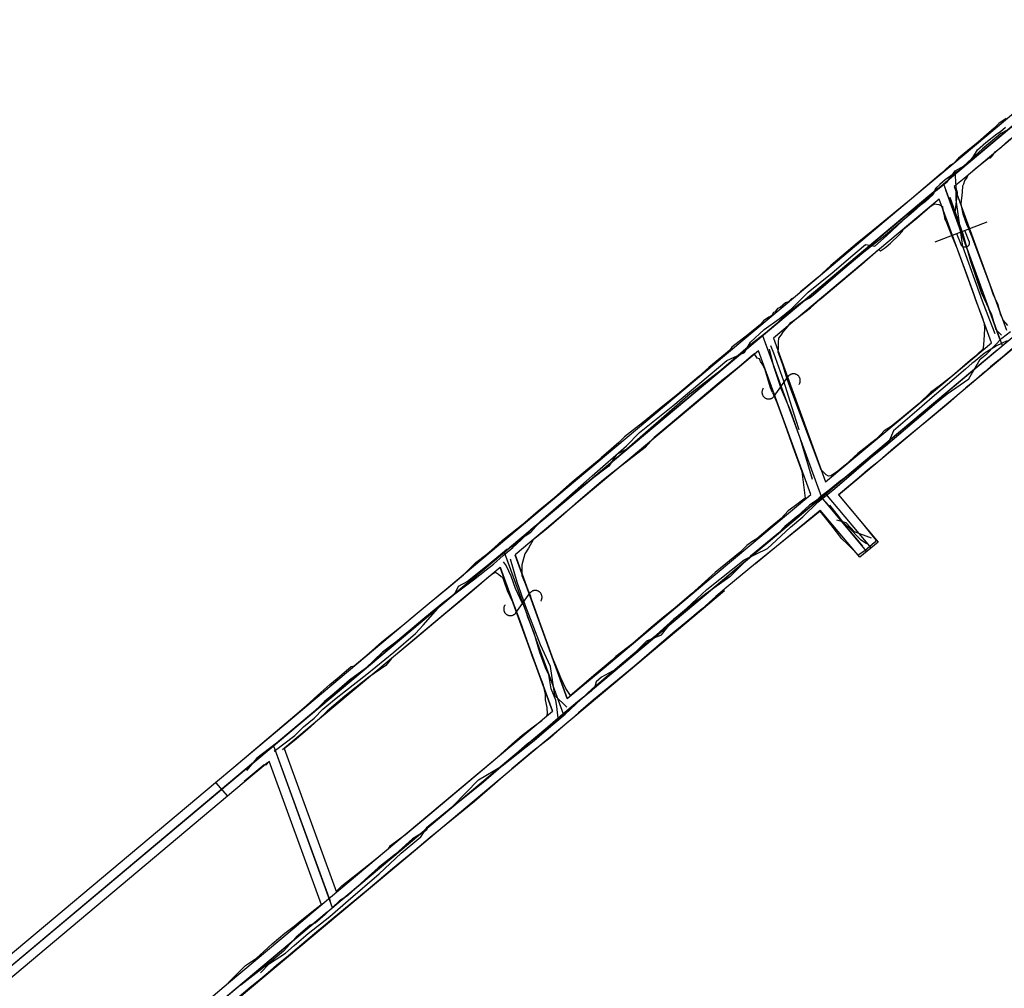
# Model space of a CAD drawing. Header units: inches. Extents: x 1 to 626000, y 0 to 7596230.
# Tile 10 of 68: x 619869 to 620161, y 7594131 to 7594418. Entities that reach past the tile are written whole.
import ezdxf

# ---------------------------------------------------------------- set-up
doc = ezdxf.new("R2010")
doc.units = ezdxf.units.IN
doc.header["$MEASUREMENT"] = 0

msp = doc.modelspace()

# ---------------------------------------------------------------- linework, layer by layer
for points in [[(619665.47, 7593969.18), (620810.16, 7594929.41)], [(619696.32, 7593932.41), (620669.4, 7594748.68)], [(620217.87, 7594432.57), (620144.32, 7594370.87)], [(620145.28, 7594375.2), (620196.6, 7594418.25)], [(620200.07, 7594414.11), (620148.91, 7594371.19)], [(620148.67, 7594360.54), (620148.11, 7594363.62), (620148.43, 7594367.05), (620148.59, 7594368.92), (620148.82, 7594369.53), (620149.2, 7594370.58), (620149.74, 7594371.28), (620150.07, 7594372.01), (620150.53, 7594372.55), (620152.44, 7594374.23), (620154.19, 7594375.61), (620155.26, 7594376.47), (620156.18, 7594377.14), (620156.75, 7594377.3), (620157.21, 7594377.64), (620158.17, 7594379.04), (620159.79, 7594380.33), (620162.19, 7594382.49), (620164.27, 7594384.07), (620166.52, 7594385.99), (620169.81, 7594388.74), (620172.55, 7594391.05), (620175.07, 7594393.22), (620175.12, 7594393.25)], [(620161.44, 7594388.96), (620159.23, 7594387.46), (620157.86, 7594386.07), (620155.61, 7594384.12), (620153.11, 7594381.93), (620150.01, 7594379.41), (620147.32, 7594377.2), (620145.77, 7594375.61), (620144.71, 7594374.99), (620142.14, 7594372.67), (620137.34, 7594368.62), (620133.29, 7594365.12), (620121.82, 7594355.74), (620117.25, 7594352), (620109.36, 7594345.29), (620105.58, 7594341.81), (620100.36, 7594337.48), (620098.29, 7594335.64), (620097.71, 7594335.46), (620096.85, 7594334.53), (620095.99, 7594334.24), (620094.38, 7594332.9), (620093.57, 7594332.54), (620092.84, 7594331.46), (620092.44, 7594331.35), (620091.88, 7594330.51), (620091.03, 7594329.96), (620089.43, 7594328.96), (620088.59, 7594327.88), (620084.81, 7594324.72), (620079.99, 7594321.07), (620079.46, 7594320.22), (620078.2, 7594319.1), (620073.19, 7594315.04), (620070.23, 7594312.37), (620063.93, 7594307.1), (620059.57, 7594303.57), (620053.58, 7594298.62), (620048.21, 7594294.47), (620046.51, 7594292.87), (620041.26, 7594288.32)], [(620134.61, 7594366.25), (620145.28, 7594375.2)], [(620142.79, 7594369.58), (620142.79, 7594369.58)], [(620142.79, 7594369.58), (620160.26, 7594321.58)], [(620148.91, 7594371.19), (620145.98, 7594368.73)], [(620141.26, 7594368.3), (620090.69, 7594325.88)], [(620159.57, 7594323.46), (620143.48, 7594367.7)], [(620145.98, 7594368.73), (620149.24, 7594359.75)], [(620096.84, 7594310.51), (620096.42, 7594311.62), (620095.33, 7594315.27), (620094.71, 7594317.25), (620094.26, 7594318.38), (620093.81, 7594319.67), (620093.85, 7594321.02), (620093.9, 7594322.63), (620094.02, 7594323.77), (620094.64, 7594324.64), (620095.37, 7594325.76), (620096.28, 7594326.7), (620097.58, 7594328.39), (620099.66, 7594329.94), (620103.34, 7594332.75), (620106.18, 7594335.28), (620118.57, 7594345.73), (620123.59, 7594350.04), (620123.71, 7594350.01), (620123.84, 7594349.89), (620124, 7594349.67), (620124.1, 7594349.67), (620124.43, 7594349.91), (620125.35, 7594350.49), (620125.78, 7594350.86), (620127.12, 7594351.98), (620129.7, 7594354.43), (620130.54, 7594355.4), (620130.82, 7594355.83), (620130.78, 7594356.01), (620131.02, 7594356.22), (620134.9, 7594359.33), (620138.79, 7594362.75), (620140.08, 7594363.61), (620141.43, 7594363.43), (620142.56, 7594362.86), (620142.64, 7594361.7), (620143.05, 7594360.02), (620143.24, 7594358.96), (620143.5, 7594358.59), (620144.17, 7594356.83), (620145.17, 7594354.36)], [(620100.67, 7594337.77), (620134.61, 7594366.25)], [(620141.57, 7594365.04), (620137.98, 7594362.02)], [(620143.91, 7594358.62), (620141.57, 7594365.04)], [(620137.98, 7594362.02), (620104.15, 7594333.65)], [(620155.65, 7594358.18), (620140.3, 7594352.28)], [(620157.07, 7594322.43), (620143.91, 7594358.62)], [(620150.31, 7594356.22), (620149.89, 7594357.2), (620148.67, 7594360.54)], [(620149.24, 7594359.75), (620161.47, 7594326.13)], [(620150.41, 7594352.46), (620149.17, 7594355.68)], [(620161.94, 7594327.58), (620160.65, 7594329.01), (620159.87, 7594330.65), (620158.92, 7594333.99), (620157.68, 7594336.56), (620156.66, 7594339.52), (620155.08, 7594343.72), (620151.36, 7594353.77), (620150.31, 7594356.22)], [(620145.17, 7594354.36), (620146.84, 7594350.26), (620149.99, 7594342.02), (620150.16, 7594341.41), (620151.73, 7594337.07), (620152.33, 7594335.16), (620154.29, 7594329.98), (620154.9, 7594328.12), (620154.96, 7594326.52), (620154.84, 7594323.23), (620154.61, 7594320.71), (620154.43, 7594320.37), (620151.8, 7594318.06), (620150.71, 7594317.16), (620145.45, 7594312.63), (620141.98, 7594309.83), (620139.01, 7594307.62), (620135.63, 7594304.36), (620130.4, 7594300.08), (620127.32, 7594297.62), (620125.25, 7594296.3), (620124.27, 7594295.21), (620122.81, 7594293.79), (620120.65, 7594292.09), (620119.24, 7594290.94), (620117.41, 7594289.53), (620113.77, 7594286.25), (620113.76, 7594286.25), (620111.44, 7594284.34), (620109.39, 7594282.95), (620108.76, 7594282.81), (620108.02, 7594283.21), (620106.54, 7594284.74), (620100.77, 7594299.99), (620096.84, 7594310.51)], [(620148.03, 7594351.55), (620146.79, 7594354.77)], [(620150.41, 7594352.46), (620150.43, 7594352.38), (620150.46, 7594352.29), (620150.47, 7594352.21), (620150.49, 7594352.12), (620150.49, 7594352.03), (620150.49, 7594351.94), (620150.48, 7594351.85), (620150.47, 7594351.76), (620150.45, 7594351.68), (620150.42, 7594351.59), (620150.39, 7594351.51), (620150.35, 7594351.43), (620150.31, 7594351.35), (620150.26, 7594351.27), (620150.21, 7594351.2), (620150.15, 7594351.14), (620150.09, 7594351.07), (620150.02, 7594351.02), (620149.95, 7594350.96), (620149.87, 7594350.91), (620149.79, 7594350.87), (620149.71, 7594350.83), (620149.63, 7594350.8), (620149.55, 7594350.77), (620149.46, 7594350.75), (620149.37, 7594350.74), (620149.28, 7594350.73), (620149.19, 7594350.73), (620149.1, 7594350.74), (620149.02, 7594350.75), (620148.93, 7594350.76), (620148.84, 7594350.79), (620148.76, 7594350.82), (620148.68, 7594350.85), (620148.6, 7594350.89), (620148.52, 7594350.94), (620148.45, 7594350.99), (620148.38, 7594351.04), (620148.31, 7594351.1), (620148.25, 7594351.17), (620148.2, 7594351.24), (620148.15, 7594351.31), (620148.1, 7594351.39), (620148.06, 7594351.47), (620148.03, 7594351.55)], [(620077.82, 7594318.61), (620100.67, 7594337.77)], [(620104.15, 7594333.65), (620092.35, 7594323.74)], [(620087.63, 7594323.31), (620014.08, 7594261.61)], [(620089.16, 7594324.6), (620089.16, 7594324.6)], [(620089.16, 7594324.6), (620106.63, 7594276.59)], [(620089.85, 7594322.72), (620105.94, 7594278.47)], [(620092.35, 7594323.74), (620106.54, 7594284.74)], [(620164.1, 7594321.4), (620160.2, 7594318.05), (620158.42, 7594316.63), (620156.78, 7594315.24), (620155.06, 7594313.82), (620152.61, 7594311.65), (620149.47, 7594309.08), (620144.19, 7594304.37), (620137.25, 7594298.68), (620134.86, 7594296.67), (620133.16, 7594295.32), (620128.09, 7594291.15), (620123.93, 7594287.49), (620120.28, 7594284.63), (620117.82, 7594282.49), (620111.65, 7594277.3), (620115.74, 7594272.49), (620119.18, 7594268.34), (620121.19, 7594265.8), (620122.9, 7594263.8), (620122.31, 7594263.19), (620119.52, 7594260.74), (620117.48, 7594259.42), (620116.61, 7594260.42), (620115.56, 7594261.44), (620114.37, 7594262.64), (620112.69, 7594264.22), (620111.05, 7594266.35), (620109.44, 7594268.53), (620106.22, 7594272.51), (620087.08, 7594256.98), (620078.54, 7594249.87), (620075.28, 7594247.13), (620071.2, 7594243.51), (620066.37, 7594239.4), (620063.11, 7594236.76), (620059.87, 7594233.97), (620055.53, 7594230.27), (620051.15, 7594226.51), (620045.04, 7594221.41), (620038.88, 7594216.35), (620034.6, 7594212.66), (620031.78, 7594210.14), (620029.07, 7594207.89), (620026.18, 7594205.26), (620020.91, 7594201.2), (620014.75, 7594196.02), (620009.73, 7594191.55), (620003.73, 7594186.38), (619990.58, 7594175.65), (619986.02, 7594171.8), (619979.38, 7594166.37), (619972.17, 7594160.22), (619960.35, 7594150.51), (619958.91, 7594149.28), (619957.55, 7594148.18), (619953.71, 7594144.86), (619948.56, 7594140.55), (619945.01, 7594137.67), (619942.53, 7594135.56), (619939.57, 7594133.08), (619937.19, 7594131.12), (619933.88, 7594128.44)], [(620087.94, 7594320.05), (620081.68, 7594314.8)], [(620103.44, 7594277.45), (620087.94, 7594320.05)], [(620108.16, 7594277.88), (620158.72, 7594320.3)], [(620125.71, 7594296.13), (620157.07, 7594322.43)], [(620129.02, 7594291.86), (620164.12, 7594321.3)], [(620160.26, 7594321.58), (620160.25, 7594321.58)], [(620092.09, 7594307.7), (620091.53, 7594309.02), (620089.93, 7594314.38), (620089.21, 7594315.9), (620088.54, 7594316.9), (620088.23, 7594317.62), (620087.59, 7594317.83), (620086.76, 7594319.1), (620085.86, 7594318.43), (620082.2, 7594315.3), (620077.86, 7594311.79), (620077.6, 7594311.59), (620061.71, 7594298.22), (620056.97, 7594294.3), (620054.32, 7594291.33), (620054.32, 7594291.33), (620044.86, 7594284.01), (620041.99, 7594281.8), (620035.13, 7594275.89), (620029.45, 7594270.92), (620025.02, 7594267.1), (620024.64, 7594266.79), (620021.13, 7594263.95), (620019.74, 7594261.44), (620018.67, 7594259.78), (620017.78, 7594256.55), (620017.7, 7594253.39), (620020.27, 7594247.22)], [(620031.23, 7594279.52), (620077.82, 7594318.61)], [(620081.68, 7594314.8), (620035.06, 7594275.68)], [(620092.61, 7594306.58), (620096.72, 7594312.36)], [(620099.98, 7594310.05), (620100.05, 7594310.16), (620100.12, 7594310.28), (620100.18, 7594310.4), (620100.23, 7594310.53), (620100.27, 7594310.66), (620100.31, 7594310.79), (620100.33, 7594310.93), (620100.34, 7594311.06), (620100.35, 7594311.2), (620100.34, 7594311.34), (620100.33, 7594311.47), (620100.31, 7594311.61), (620100.28, 7594311.74), (620100.24, 7594311.87), (620100.19, 7594312), (620100.13, 7594312.12), (620100.06, 7594312.24), (620099.99, 7594312.35), (620099.9, 7594312.46), (620099.81, 7594312.57), (620099.72, 7594312.66), (620099.62, 7594312.75), (620099.51, 7594312.84), (620099.39, 7594312.91), (620099.27, 7594312.98), (620099.15, 7594313.04), (620099.02, 7594313.09), (620098.89, 7594313.13), (620098.76, 7594313.16), (620098.63, 7594313.19), (620098.49, 7594313.2), (620098.35, 7594313.21), (620098.22, 7594313.2), (620098.08, 7594313.19), (620097.95, 7594313.17), (620097.81, 7594313.13), (620097.68, 7594313.09), (620097.56, 7594313.04), (620097.43, 7594312.98), (620097.31, 7594312.92), (620097.2, 7594312.84), (620097.09, 7594312.76), (620096.99, 7594312.67), (620096.89, 7594312.58), (620096.8, 7594312.47), (620096.72, 7594312.36)], [(620089.35, 7594308.9), (620089.27, 7594308.78), (620089.21, 7594308.66), (620089.15, 7594308.54), (620089.1, 7594308.41), (620089.06, 7594308.28), (620089.02, 7594308.15), (620089, 7594308.02), (620088.98, 7594307.88), (620088.98, 7594307.74), (620088.98, 7594307.61), (620089, 7594307.47), (620089.02, 7594307.34), (620089.05, 7594307.2), (620089.09, 7594307.07), (620089.14, 7594306.95), (620089.2, 7594306.82), (620089.27, 7594306.7), (620089.34, 7594306.59), (620089.42, 7594306.48), (620089.51, 7594306.38), (620089.61, 7594306.28), (620089.71, 7594306.19), (620089.82, 7594306.11), (620089.94, 7594306.03), (620090.05, 7594305.97), (620090.18, 7594305.91), (620090.3, 7594305.86), (620090.43, 7594305.81), (620090.57, 7594305.78), (620090.7, 7594305.76), (620090.84, 7594305.74), (620090.97, 7594305.74), (620091.11, 7594305.74), (620091.25, 7594305.76), (620091.38, 7594305.78), (620091.51, 7594305.81), (620091.64, 7594305.85), (620091.77, 7594305.9), (620091.89, 7594305.96), (620092.01, 7594306.03), (620092.13, 7594306.1), (620092.24, 7594306.18), (620092.34, 7594306.27), (620092.44, 7594306.37), (620092.53, 7594306.47), (620092.61, 7594306.58)], [(620092.09, 7594307.7), (620093.37, 7594304.73), (620095.34, 7594299.36), (620098.1, 7594291.59), (620100.83, 7594284.23), (620101.84, 7594276.33), (620098.53, 7594273.84), (620096.74, 7594272.55), (620094.63, 7594270.31), (620091.39, 7594267.57), (620087.48, 7594264.25), (620085.93, 7594263.39), (620084.5, 7594262.27), (620083.38, 7594261.16), (620082.47, 7594260.26), (620075.07, 7594254.22), (620068.03, 7594247.91), (620063.13, 7594243.64), (620059.72, 7594241.01), (620056.12, 7594237.95), (620050.68, 7594233.23), (620045.64, 7594229.3), (620044.75, 7594228.47), (620044.67, 7594228.41), (620039.09, 7594223.73), (620034.05, 7594219.33), (620032.16, 7594217.8), (620030.83, 7594219.89), (620029.31, 7594223.06), (620027.87, 7594226.67), (620026.48, 7594229.92), (620024.41, 7594235.8), (620022.44, 7594241.41), (620020.63, 7594246.34), (620020.27, 7594247.22)], [(620114.42, 7594286.66), (620125.71, 7594296.12)], [(620117.84, 7594282.47), (620129.02, 7594291.85)], [(619965.03, 7594224.57), (619967.14, 7594226.37), (619968.01, 7594226.55), (619972.48, 7594230.36), (619976.18, 7594233.66), (619982.43, 7594238.64), (619990.23, 7594245.15), (619995.62, 7594249.55), (620000.39, 7594253.57), (620004.08, 7594257.23), (620007.41, 7594259.67), (620009.59, 7594261.69), (620012.02, 7594263.87), (620018.64, 7594269.1), (620019.66, 7594269.95), (620022.56, 7594272.54), (620027.44, 7594276.49), (620032.67, 7594281.13), (620039.64, 7594286.91), (620041.26, 7594288.32)], [(620106.54, 7594284.74), (620107.84, 7594281.14)], [(620107.84, 7594281.14), (620114.42, 7594286.66)], [(620111.66, 7594277.29), (620117.7, 7594282.36)], [(619995.99, 7594249.96), (620031.23, 7594279.52)], [(620074.47, 7594253.14), (620103.44, 7594277.45)], [(620106.63, 7594276.59), (620106.63, 7594276.59)], [(620106.63, 7594276.59), (620106.63, 7594276.59)], [(620120.12, 7594260.5), (620106.63, 7594276.59)], [(620107.84, 7594277.63), (620121.35, 7594261.53)], [(620111.66, 7594277.29), (620123.42, 7594263.27)], [(620035.06, 7594275.68), (620015.73, 7594259.47)], [(620031.54, 7594213.61), (620105.09, 7594275.31)], [(620107.91, 7594275.06), (620118.84, 7594262.04)], [(620087.08, 7594256.98), (620106.29, 7594272.79)], [(620118.05, 7594258.77), (620106.29, 7594272.79)], [(620123.42, 7594263.27), (620118.05, 7594258.77)], [(620011.02, 7594259.04), (619945.59, 7594204.16)], [(620012.55, 7594260.33), (620012.55, 7594260.33)], [(620012.55, 7594260.33), (620012.55, 7594260.33)], [(620012.55, 7594260.33), (620030.01, 7594212.33)], [(620013.23, 7594258.45), (620029.33, 7594214.2)], [(620015.73, 7594259.47), (620031.23, 7594216.87)], [(620031.23, 7594216.87), (620015.76, 7594259.4)], [(620011.33, 7594255.78), (619999.46, 7594245.82)], [(620011.31, 7594255.83), (620026.83, 7594213.18)], [(620026.83, 7594213.18), (620011.33, 7594255.78)], [(620015.82, 7594243.57), (620015.11, 7594245.48), (620013.49, 7594248.81), (620012.52, 7594251.71), (620012.07, 7594252.83), (620011.61, 7594253), (620010.82, 7594253.66), (620009.98, 7594254.22), (620009.11, 7594253.92), (620007.97, 7594253.02), (620003.64, 7594249.21), (620000.44, 7594246.55), (619994.07, 7594241.3), (619985.44, 7594233.98), (619979.05, 7594228.74), (619977.43, 7594226.67), (619972.31, 7594223.17), (619968.59, 7594220.22)], [(620041.54, 7594225.52), (620074.47, 7594253.14)], [(619990.24, 7594245.14), (619995.99, 7594249.96)], [(620016, 7594242.31), (620020.1, 7594248.1)], [(620023.37, 7594245.78), (620023.44, 7594245.89), (620023.51, 7594246.01), (620023.57, 7594246.14), (620023.62, 7594246.26), (620023.66, 7594246.39), (620023.69, 7594246.53), (620023.72, 7594246.66), (620023.73, 7594246.8), (620023.74, 7594246.93), (620023.73, 7594247.07), (620023.72, 7594247.21), (620023.69, 7594247.34), (620023.66, 7594247.47), (620023.62, 7594247.6), (620023.57, 7594247.73), (620023.51, 7594247.85), (620023.45, 7594247.97), (620023.37, 7594248.09), (620023.29, 7594248.2), (620023.2, 7594248.3), (620023.1, 7594248.4), (620023, 7594248.49), (620022.89, 7594248.57), (620022.78, 7594248.64), (620022.66, 7594248.71), (620022.54, 7594248.77), (620022.41, 7594248.82), (620022.28, 7594248.86), (620022.15, 7594248.9), (620022.01, 7594248.92), (620021.88, 7594248.93), (620021.74, 7594248.94), (620021.6, 7594248.93), (620021.47, 7594248.92), (620021.33, 7594248.9), (620021.2, 7594248.87), (620021.07, 7594248.83), (620020.94, 7594248.78), (620020.82, 7594248.72), (620020.7, 7594248.65), (620020.59, 7594248.58), (620020.48, 7594248.49), (620020.37, 7594248.4), (620020.28, 7594248.31), (620020.19, 7594248.21), (620020.1, 7594248.1)], [(620045.01, 7594221.38), (620077.88, 7594248.96)], [(619985.53, 7594241.19), (619990.24, 7594245.14)], [(619999.46, 7594245.82), (619995.71, 7594242.68)], [(620012.74, 7594244.63), (620012.66, 7594244.51), (620012.59, 7594244.4), (620012.53, 7594244.27), (620012.48, 7594244.15), (620012.44, 7594244.02), (620012.41, 7594243.88), (620012.39, 7594243.75), (620012.37, 7594243.61), (620012.37, 7594243.48), (620012.37, 7594243.34), (620012.38, 7594243.2), (620012.41, 7594243.07), (620012.44, 7594242.94), (620012.48, 7594242.81), (620012.53, 7594242.68), (620012.59, 7594242.56), (620012.65, 7594242.44), (620012.73, 7594242.32), (620012.81, 7594242.21), (620012.9, 7594242.11), (620013, 7594242.01), (620013.1, 7594241.92), (620013.21, 7594241.84), (620013.32, 7594241.76), (620013.44, 7594241.7), (620013.56, 7594241.64), (620013.69, 7594241.59), (620013.82, 7594241.55), (620013.95, 7594241.51), (620014.09, 7594241.49), (620014.22, 7594241.48), (620014.36, 7594241.47), (620014.5, 7594241.48), (620014.63, 7594241.49), (620014.77, 7594241.51), (620014.9, 7594241.54), (620015.03, 7594241.58), (620015.16, 7594241.63), (620015.28, 7594241.69), (620015.4, 7594241.76), (620015.51, 7594241.83), (620015.62, 7594241.92), (620015.73, 7594242.01), (620015.82, 7594242.1), (620015.91, 7594242.2), (620016, 7594242.31)], [(619962.69, 7594159.59), (619964.37, 7594161.29), (619970.83, 7594166.46), (619975.3, 7594170.01), (619978.28, 7594172.45), (619978.78, 7594173.33), (619981.42, 7594175.3), (619983.2, 7594176.59), (619984.52, 7594177.66), (619989.89, 7594182.09), (620010.42, 7594199.36), (620014.8, 7594203.32), (620017.89, 7594206.02), (620021.1, 7594208.5), (620023.66, 7594210.41), (620025.13, 7594211.75), (620025.34, 7594212.31), (620025.28, 7594214.26), (620024.76, 7594216.5), (620024.76, 7594218.1), (620024.16, 7594220.86), (620020.77, 7594229.51), (620019.23, 7594234.25), (620017.3, 7594239.61), (620015.82, 7594243.57)], [(619971.3, 7594229.25), (619985.53, 7594241.19)], [(619995.71, 7594242.68), (619989, 7594237.05)], [(619989, 7594237.05), (619974.77, 7594225.11)], [(619932.32, 7594196.55), (619971.3, 7594229.25)], [(619932.34, 7594196.57), (619950.42, 7594211.84), (619953.81, 7594214.68), (619957.22, 7594217.83), (619960.79, 7594221.05), (619962.96, 7594222.82), (619965.03, 7594224.57)], [(619974.77, 7594225.11), (619946.78, 7594201.63)], [(620031.23, 7594216.87), (620041.54, 7594225.52)], [(620008, 7594190.33), (620045.01, 7594221.38)], [(619968.59, 7594220.22), (619965.21, 7594217.54), (619960, 7594213.09), (619957.35, 7594210.56), (619954.17, 7594207.74), (619950.24, 7594204.38), (619947.33, 7594202.01)], [(620004.53, 7594194.47), (620026.83, 7594213.18)], [(620030.01, 7594212.33), (620030.01, 7594212.33)], [(620030.01, 7594212.33), (620030.01, 7594212.32)], [(619963.05, 7594156.16), (620028.48, 7594211.04)], [(619942.52, 7594201.59), (619853.19, 7594126.65)], [(619944.06, 7594202.87), (619944.06, 7594202.87)], [(619944.06, 7594202.87), (619961.52, 7594154.87)], [(619944.74, 7594200.99), (619960.84, 7594156.75)], [(619947.24, 7594202.02), (619962.74, 7594159.42)], [(619942.38, 7594197.94), (619935.34, 7594192.04)], [(619942.8, 7594198.16), (619941.77, 7594197.15), (619941.35, 7594197.25), (619935.39, 7594192.23)], [(619958.34, 7594155.72), (619942.84, 7594198.33)], [(619926.92, 7594192.02), (619932.32, 7594196.55)], [(619980.04, 7594173.93), (620004.53, 7594194.47)], [(619681.42, 7593986.08), (619926.92, 7594192.02)], [(619926.92, 7594192.02), (619930.39, 7594187.89)], [(619935.34, 7594192.04), (619930.39, 7594187.89)], [(619983.68, 7594169.94), (620008, 7594190.33)], [(619930.39, 7594187.89), (619854.84, 7594124.51)], [(619955.46, 7594153.31), (619980.04, 7594173.93)], [(619958.9, 7594149.15), (619983.68, 7594169.94)], [(619870.66, 7594078.65), (619959.99, 7594153.58)], [(619930.62, 7594132.59), (619935.78, 7594137.71), (619939.05, 7594139.9), (619941.17, 7594141.89), (619943.72, 7594144.14), (619947.46, 7594147.32), (619950.23, 7594149.32), (619951.44, 7594150.32), (619955.45, 7594153.57), (619958.1, 7594155.72), (619958.26, 7594155.84)], [(619950.21, 7594148.91), (619955.46, 7594153.31)], [(619961.52, 7594154.87), (619961.52, 7594154.87)], [(619961.52, 7594154.87), (619961.52, 7594154.87)], [(619930.76, 7594132.59), (619950.21, 7594148.91)], [(619933.88, 7594128.16), (619958.9, 7594149.15)], [(619924.85, 7594127.63), (619930.71, 7594132.55)]]:
    msp.add_lwpolyline(points)
for points in [[(620161.95, 7594385.54, 97.46), (620159.86, 7594384.46, 97.35), (620158.57, 7594383.39, 97.2), (620154.42, 7594379.99, 96.93), (620149.97, 7594375.92, 96.58), (620148.53, 7594374.62, 96.43), (620148.28, 7594373.97, 96.38), (620145.72, 7594372.46, 96.29), (620143.32, 7594370.76, 96.14), (620141.78, 7594369.37, 96.03), (620140.42, 7594368.14, 95.84), (620139.77, 7594366.4, 95.73), (620137.36, 7594364.22, 95.36), (620136.05, 7594363.28, 95.17), (620133.96, 7594361.36, 94.99), (620125.54, 7594354.27, 94.17), (620119.18, 7594349.32, 93.61), (620113, 7594344.04, 92.85), (620104.27, 7594336.56, 91.85), (620103.32, 7594335.75, 91.75), (620101.02, 7594334.52, 91.68), (620099.55, 7594333.48, 91.36), (620094.68, 7594329.37, 90.88), (620092.27, 7594327, 90.72), (620089.12, 7594324.58, 90.51), (620086.22, 7594322.37, 90.23), (620076.98, 7594314.4, 89.31), (620067.06, 7594306.75, 88.43), (620066.96, 7594306.66, 88.33), (620048.89, 7594290.85, 86.69), (620045.86, 7594289.28, 86.78), (620043.52, 7594285.85, 86.37), (620041.54, 7594284.32, 86.22), (620035.78, 7594279.9, 85.88), (620034.7, 7594278.99, 85.56), (620032.48, 7594277.11, 85.38), (620028.73, 7594273.95, 85.38), (620028.4, 7594273.67, 85.36), (620026.18, 7594271.79, 84.84), (620023.37, 7594269.42, 85.04), (620020.55, 7594267.04, 84.95), (620017.12, 7594263.69, 84.97), (620015.12, 7594262.07, 84.5), (620013.33, 7594261.07, 84.57), (620012.05, 7594260.03, 84.09), (620008.01, 7594256.73, 83.71), (620001.67, 7594251.55, 83.13), (619998.82, 7594250.11, 82.32), (619997.79, 7594247.87, 82.4), (619994.55, 7594245.37, 81.8), (619988.99, 7594240.77, 81.56), (619984.57, 7594237.2, 81.56), (619980.4, 7594233.59, 81.29), (619976.37, 7594230.59, 80.98), (619971.35, 7594225.79, 80.54), (619966.62, 7594222.35, 80.69), (619962.12, 7594218.4, 80.61), (619959.24, 7594216, 80.26), (619955.14, 7594212.04, 80.03), (619949.94, 7594207.7, 79.86), (619947.05, 7594205.19, 79.64), (619939.15, 7594199.17, 79.24), (619936.05, 7594195.53, 78.6)], [(619944.3, 7594201.25, 75.52), (619950.43, 7594205.94, 75.8), (619952.96, 7594208.46, 75.95), (619956.19, 7594211.04, 76.28), (619958.72, 7594213.73, 76.4), (619962.18, 7594216.62, 76.56), (619965.39, 7594219.14, 76.68), (619971.78, 7594224.1, 76.81), (619979.78, 7594230.62, 77.22), (619986.16, 7594236.18, 77.74), (619988.51, 7594238.66, 77.92), (619994.3, 7594245.24, 78), (620003.45, 7594252.13, 79.09), (620007.13, 7594255.07, 79.83), (620009.3, 7594256.75, 79.9), (620012.2, 7594259.31, 80.17), (620015.05, 7594261.67, 80.44), (620017.53, 7594263.98, 80.67), (620018.76, 7594265.12, 80.79), (620020.37, 7594266.28, 81.05), (620023.42, 7594269.62, 81.18), (620030.18, 7594275.53, 81.37), (620038.65, 7594282.93, 81.93), (620048.84, 7594291.85, 82.86), (620052.61, 7594295.83, 83.29), (620062.51, 7594303.74, 84.03), (620070.56, 7594310.43, 84.73), (620078.52, 7594317.13, 85.63), (620083.75, 7594319.52, 86), (620085.6, 7594322.55, 86.24), (620089.62, 7594326.32, 86.79), (620094.03, 7594329.52, 87.04), (620097.69, 7594332.48, 87.29), (620102.67, 7594337.44, 87.89), (620109.79, 7594343.18, 88.78), (620113.9, 7594346.65, 89.32), (620115.37, 7594347.89, 89.52), (620119.67, 7594351.52, 89.93), (620122.49, 7594351.03, 90), (620125.89, 7594354.12, 90.23), (620132.41, 7594360.27, 91.04), (620137.91, 7594365.16, 91.54), (620140.66, 7594367.61, 91.79), (620144.02, 7594370.28, 92.2), (620146.31, 7594373.46, 92.54), (620149.82, 7594375.4, 92.81), (620151.52, 7594377.33, 92.9), (620152.88, 7594379.64, 93.02), (620155.42, 7594381.84, 93.14), (620158.6, 7594384.39, 93.36), (620159.7, 7594385.11, 93.45), (620161.23, 7594386.4, 93.59)], [(620158.18, 7594325.04, 89.28), (620156.54, 7594329.16, 89.5), (620154.38, 7594334.79, 89.77), (620148.56, 7594350.96, 90.64), (620146.62, 7594364.85, 91.97), (620146.55, 7594368.69, 92.24), (620146.31, 7594373.46, 92.54)], [(620146.39, 7594361.57, 95.47), (620146.6, 7594363.59, 95.61), (620146.75, 7594365.11, 95.87), (620146.94, 7594366.95, 95.98), (620146.44, 7594368.54, 96.08)], [(620160.08, 7594324.64, 92.91), (620158.49, 7594326.28, 92.94), (620157.21, 7594330.71, 93.26), (620154.07, 7594337.26, 93.62), (620150.98, 7594346.53, 93.89), (620148.68, 7594354.67, 94.75), (620144.85, 7594365.49, 95.65)], [(620038.65, 7594219.75, 77.55), (620048.06, 7594227.91, 78.84), (620051.73, 7594230.97, 78.84), (620054.78, 7594233.99, 79.28), (620059.18, 7594235.76, 79.93), (620062.93, 7594240.48, 80.15), (620066.65, 7594243.7, 80.14), (620072.63, 7594249.27, 80.33), (620083.66, 7594258.03, 81.16), (620090.58, 7594261.4, 81.58), (620093.27, 7594263.87, 81.77), (620097.44, 7594267.72, 82.36), (620101.11, 7594270.82, 82.66), (620105.59, 7594275.17, 83.04), (620110.6, 7594279.23, 83.46), (620116.92, 7594284.61, 83.94), (620121.19, 7594288.24, 84.48), (620125.65, 7594291.87, 85.3), (620140.78, 7594304.65, 86.46), (620143.91, 7594307.3, 87.05), (620150.34, 7594311.68, 87.56), (620153.67, 7594317.54, 88.23), (620155.67, 7594319.12, 88.52), (620160.17, 7594323.75, 88.98), (620162.66, 7594325.73, 89.14)], [(620161.67, 7594322.99, 92.87), (620158.52, 7594321.49, 92.61), (620154.92, 7594319.25, 92.35), (620151.78, 7594316.7, 92.05), (620151.34, 7594316.32, 91.81), (620149.33, 7594314.6, 91.58), (620146, 7594311.74, 91.23), (620142.08, 7594308.37, 90.76), (620139.47, 7594306.13, 90.47), (620134.94, 7594302.24, 89.95), (620127.95, 7594296.25, 89.29), (620126.52, 7594292.82, 88.98), (620117.62, 7594285.26, 87.96), (620112.22, 7594281.33, 87.43), (620108.88, 7594278.73, 87.28), (620105.97, 7594276.43, 87.23), (620104.93, 7594275.55, 87.06), (620103.12, 7594274.2, 86.62), (620099.59, 7594271.1, 86.37), (620095.77, 7594267.95, 86.08), (620094.01, 7594266.04, 85.89), (620090.05, 7594262.74, 85.36), (620085.58, 7594259.1, 85.06), (620079.46, 7594252.95, 84.67), (620072.36, 7594247.95, 84.33), (620068.56, 7594244.94, 83.93), (620065.11, 7594242.14, 83.87), (620062.85, 7594240.38, 84.01), (620057.72, 7594235.78, 83.53), (620057.26, 7594235.36, 83.28), (620055.64, 7594234.04, 83.16), (620052.29, 7594231.1, 82.86), (620048.88, 7594228.42, 82.52), (620045.76, 7594225.6, 82.2), (620041.36, 7594223.18, 81.77), (620039.83, 7594221.87, 81.5)], [(620091.13, 7594320.53, 90.19), (620092.42, 7594315.46, 89.85), (620094.63, 7594308.64, 89.4), (620097.37, 7594302.38, 88.84), (620100.27, 7594293.88, 88.2), (620103.85, 7594281.93, 87.42)], [(620091.46, 7594321.59, 86.45), (620092.39, 7594319.41, 86.38), (620095.33, 7594311.16, 85.95), (620097.75, 7594303.5, 84.82), (620099.82, 7594296.94, 84.4), (620099.93, 7594296.62, 84.41)], [(620108.97, 7594274.2, 86.91), (620111.69, 7594270.86, 86.66), (620112.85, 7594269.33, 86.56), (620114.7, 7594267.62, 86.45), (620118.07, 7594264.17, 86.14), (620119.98, 7594262.91, 86.1)], [(620121.44, 7594264.48, 82.31), (620116.43, 7594266.36, 82.44), (620114, 7594269.04, 82.72), (620111.22, 7594269.84, 82.79)], [(620012.17, 7594257.4, 83.97), (620013.13, 7594256.21, 83.86), (620014.5, 7594253.3, 83.94), (620015.78, 7594249.61, 83.86), (620017.88, 7594245.21, 83.26)], [(620031.13, 7594214.33, 76.45), (620027.57, 7594217.76, 76.43), (620026.28, 7594226.36, 77.26), (620023.29, 7594232.84, 78.03), (620018.82, 7594244.42, 78.03), (620016.35, 7594251.37, 79.65), (620014.38, 7594258.18, 80.08)], [(620028.55, 7594211.03, 79.46), (620028.14, 7594214.55, 79.69), (620027.85, 7594216.35, 80.15), (620026.46, 7594219.79, 80.41), (620025.78, 7594223.96, 80.68), (620024.74, 7594226.01, 80.94), (620023.09, 7594230.49, 81.48), (620021.36, 7594236.29, 82.38), (620019.35, 7594241.54, 82.75)], [(620039.83, 7594221.87, 81.5), (620039.32, 7594220.07, 81.24), (620038.29, 7594219.11, 81.39), (620034.27, 7594215.91, 80.5), (620030.53, 7594212.77, 79.7), (620028.55, 7594211.03, 79.46), (620023.91, 7594207, 79.46), (620021.87, 7594205.19, 79.01), (620019.29, 7594203.32, 78.89), (620014.52, 7594199.13, 78.51), (620005.71, 7594191.51, 78.26), (619990.05, 7594179.04, 77.23), (619989.39, 7594177.76, 77.22), (619985.3, 7594175.24, 76.96), (619980.27, 7594170.72, 76.92), (619975.14, 7594166.7, 76.76), (619971.25, 7594163.18, 76.46), (619966.01, 7594158.33, 75.58), (619963.62, 7594156.92, 75.58), (619959.37, 7594152.82, 75.4), (619956.4, 7594150.24, 75.18), (619954.98, 7594149.66, 75.33), (619950.81, 7594146.09, 75.09), (619947.07, 7594141.92, 74.4), (619943.63, 7594139.1, 74.05), (619939.69, 7594136.01, 73.66), (619934.35, 7594131.87, 73.4)], [(619940.21, 7594135.54, 69.89), (619942.87, 7594138.33, 69.95), (619947.67, 7594141.36, 70.41), (619950.25, 7594143.6, 70.78), (619954.32, 7594147.2, 71.01), (619960.74, 7594152.25, 71.41), (619966.24, 7594156.93, 71.72), (619975.47, 7594164.87, 72.73), (619981.96, 7594170.97, 73.05), (619987.74, 7594175.83, 73.27), (619989.71, 7594178.75, 73.45), (619993.52, 7594181.84, 73.64), (619997.27, 7594184.93, 74), (620004.87, 7594192.8, 74.64), (620011.9, 7594196.89, 74.72), (620021.42, 7594204.42, 75.19), (620025.02, 7594207.6, 75.57), (620030.64, 7594212.25, 75.82), (620033.77, 7594215.17, 77.55), (620033.77, 7594215.17, 77.55), (620038.65, 7594219.75, 77.55)]]:
    msp.add_polyline3d(points)

doc.saveas('drawing.dxf')
